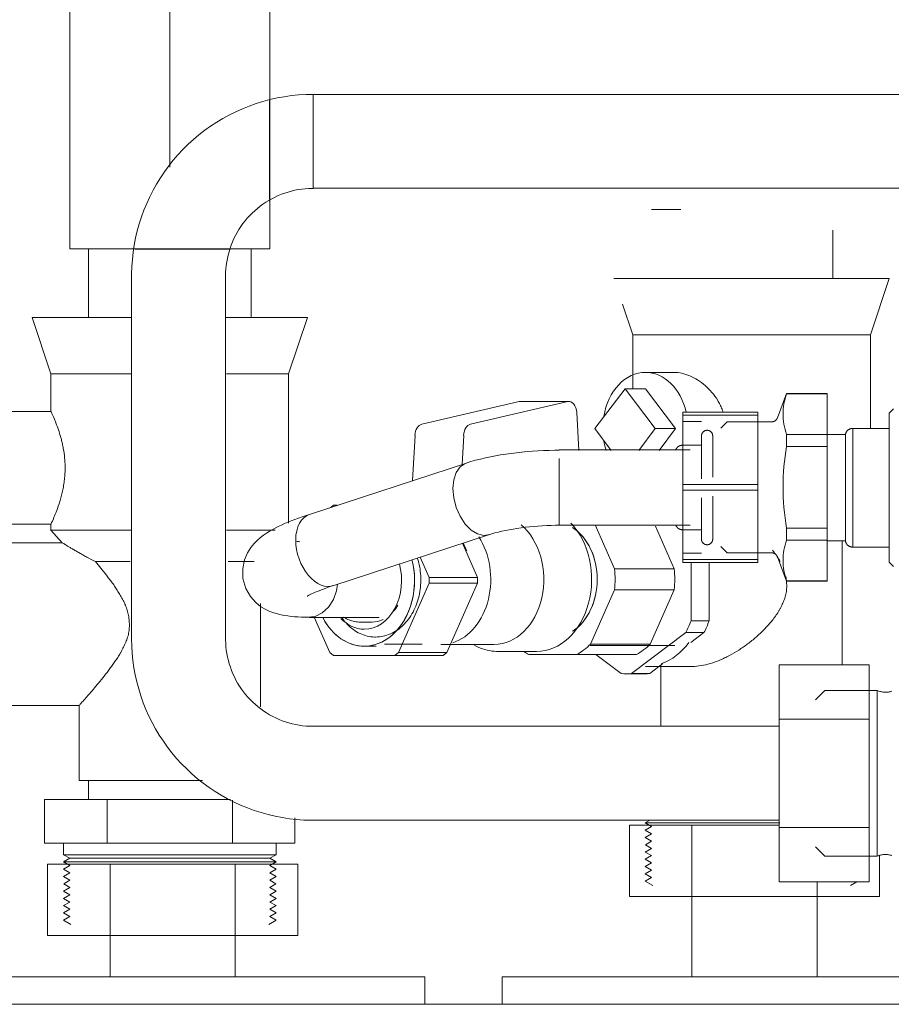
# Model space of a CAD drawing. Header units: millimetres. Extents: x -21756 to -17416, y -600 to 2500.
# Tile 9 of 23: x -20387 to -20247, y 1900 to 2057. Entities that reach past the tile are written whole.
import ezdxf

# ---------------------------------------------------------------- set-up
doc = ezdxf.new("R2010")
doc.units = ezdxf.units.MM
for name, color, linetype, lineweight in [('A-DETL-THIN', 151, 'Continuous', 25), ('M-EQPM', 50, 'Continuous', 18), ('P-PIPE', 3, 'Continuous', 18), ('P-PIPE-CNTR', 3, 'Continuous', 18)]:
    doc.layers.add(name, color=color, linetype=linetype, lineweight=lineweight)

# ---------------------------------------------------------------- blocks, each defined once
blk = doc.blocks.new('HC_Heat Pump_GM_Saunier Duval_GeniaSet TEK_IS_kit complet_2C - HA 10-7_2 STB-985960-Elévation Sud')
at = {"layer": 'A-DETL-THIN', "flags": 128}
for points in [[(-20277.46, 1991.51), (-20277.43, 1991.54), (-20277.4, 1991.56), (-20277.38, 1991.58), (-20277.35, 1991.6)], [(-20276.36, 1991.59), (-20276.33, 1991.57), (-20276.3, 1991.55), (-20276.27, 1991.52), (-20276.25, 1991.5)], [(-20277.36, 1973.6), (-20277.39, 1973.62), (-20277.42, 1973.64), (-20277.45, 1973.66), (-20277.47, 1973.69)], [(-20276.26, 1973.68), (-20276.29, 1973.65), (-20276.31, 1973.63), (-20276.34, 1973.61), (-20276.37, 1973.59)]]:
    blk.add_lwpolyline(points, dxfattribs=at)
at = {"layer": 'M-EQPM'}
for p, q in [((-20236.67, 2045.42), (-20339.84, 2045.42)), ((-20339.84, 2045.42), (-20339.84, 2045.17)), ((-20339.84, 2045.17), (-20339.84, 2045.42)), ((-20339.84, 2045.17), (-20339.84, 2043.23)), ((-20339.84, 2044.42), (-20339.84, 2045.17)), ((-20339.84, 2043.22), (-20339.84, 2044.42)), ((-20339.84, 2043.22), (-20339.84, 2041.67)), ((-20339.84, 2041.67), (-20339.84, 2043.22)), ((-20339.84, 2041.67), (-20339.84, 2039.86)), ((-20339.84, 2039.86), (-20339.84, 2041.67)), ((-20339.84, 2039.86), (-20339.84, 2037.91)), ((-20339.84, 2037.91), (-20339.84, 2039.86)), ((-20339.84, 2037.91), (-20339.84, 2035.97)), ((-20339.84, 2035.97), (-20339.84, 2037.91)), ((-20339.84, 2035.97), (-20339.84, 2034.16)), ((-20339.84, 2034.16), (-20339.84, 2035.97)), ((-20339.84, 2034.16), (-20339.84, 2032.61)), ((-20339.84, 2032.61), (-20339.84, 2034.16)), ((-20339.84, 2032.6), (-20339.84, 2031.41)), ((-20339.84, 2031.41), (-20339.84, 2032.6)), ((-20339.84, 2031.41), (-20339.84, 2030.66)), ((-20339.84, 2030.66), (-20339.84, 2031.41)), ((-20339.84, 2030.66), (-20339.84, 2030.41)), ((-20339.84, 2030.4), (-20339.84, 2030.66)), ((-20339.84, 2030.41), (-20236.67, 2030.41)), ((-20256.75, 2016), (-20256.75, 2023.71)), ((-20375.75, 2020.75), (-20375.75, 2009.75)), ((-20349.75, 2009.75), (-20349.75, 2020.75)), ((-20368.85, 2016.41), (-20368.85, 1958.42)), ((-20353.83, 1958.42), (-20353.83, 2016.41)), ((-20284.11, 2016), (-20291.75, 2016)), ((-20247.75, 2016), (-20284.11, 2016)), ((-20250.75, 2007), (-20247.75, 2016)), ((-20290.37, 2011.87), (-20288.75, 2007)), ((-20384.75, 2009.75), (-20381.75, 2000.75)), ((-20368.84, 2009.75), (-20384.75, 2009.75)), ((-20340.75, 2009.75), (-20353.75, 2009.75)), ((-20343.75, 2000.75), (-20340.75, 2009.75)), ((-20288.75, 2007), (-20288.75, 1998.42)), ((-20288.75, 2007), (-20282.15, 2007)), ((-20282.15, 2007), (-20250.75, 2007)), ((-20250.75, 1992.03), (-20250.75, 2007)), ((-20381.75, 2000.75), (-20381.75, 1994.75)), ((-20381.75, 2000.75), (-20368.89, 2000.75)), ((-20353.68, 2000.75), (-20343.75, 2000.75)), ((-20343.75, 1976.88), (-20343.75, 2000.75)), ((-20282.15, 2001), (-20286.72, 2001)), ((-20289.98, 1998.36), (-20294.8, 1992)), ((-20285.16, 1992), (-20289.98, 1998.36)), ((-20286.72, 1998.36), (-20289.98, 1998.36)), ((-20286.72, 1998.36), (-20281.9, 1992)), ((-20264.16, 1997.62), (-20265.61, 1993.74)), ((-20257.66, 1997.62), (-20264.16, 1997.62)), ((-20264.16, 1997.58), (-20257.66, 1997.58)), ((-20257.66, 1997.62), (-20257.66, 1997.58)), ((-20257.66, 1997.62), (-20257.66, 1997.58)), ((-20257.66, 1997.58), (-20257.66, 1991.05)), ((-20322.48, 1992.71), (-20306.92, 1996.33)), ((-20299.14, 1996.33), (-20314.7, 1992.71)), ((-20298.95, 1996.35), (-20306.73, 1996.35)), ((-20381.75, 1994.75), (-20388.75, 1994.75)), ((-20297.36, 1988.52), (-20297.7, 1994.57)), ((-20280.76, 1994.18), (-20280.76, 1994.63)), ((-20280.76, 1994.63), (-20268.76, 1994.63)), ((-20280.76, 1983.1), (-20280.76, 1994.18)), ((-20268.76, 1994.18), (-20280.76, 1994.18)), ((-20268.76, 1994.63), (-20268.76, 1994.18)), ((-20268.76, 1994.18), (-20268.76, 1983.1)), ((-20247.08, 1995.15), (-20247.78, 1994.45)), ((-20247.78, 1970.65), (-20247.78, 1994.45)), ((-20277.76, 1993.15), (-20280.76, 1993.15)), ((-20273.65, 1993.09), (-20274.66, 1992.08)), ((-20266.55, 1993.09), (-20273.65, 1993.09)), ((-20323.96, 1983.69), (-20323.55, 1990.93)), ((-20315.77, 1990.93), (-20316.03, 1986.27)), ((-20294.8, 1992), (-20292.17, 1988.52)), ((-20287.79, 1988.52), (-20285.16, 1992)), ((-20281.9, 1992), (-20285.16, 1992)), ((-20281.9, 1992), (-20284.53, 1988.52)), ((-20264.16, 1991.05), (-20264.16, 1989.16)), ((-20257.66, 1991.05), (-20264.16, 1991.05)), ((-20257.66, 1991.05), (-20257.66, 1989.16)), ((-20254.75, 1991.05), (-20257.66, 1991.05)), ((-20254.75, 1974.05), (-20254.75, 1991.05)), ((-20247.78, 1992.03), (-20253.54, 1992.03)), ((-20253.54, 1973.07), (-20253.54, 1992.03)), ((-20277.76, 1989.34), (-20280.83, 1989.34)), ((-20264.16, 1989.16), (-20257.66, 1989.16)), ((-20257.66, 1989.16), (-20257.66, 1976.08)), ((-20279.54, 1988.59), (-20300.49, 1988.59)), ((-20315.34, 1986.51), (-20340.44, 1978.3)), ((-20315.39, 1986.49), (-20315.36, 1986.5)), ((-20280.76, 1982.16), (-20280.76, 1983.1)), ((-20280.76, 1983.1), (-20268.76, 1983.1)), ((-20268.76, 1983.1), (-20268.76, 1982.16)), ((-20280.76, 1971.09), (-20280.76, 1982.16)), ((-20268.76, 1982.16), (-20280.76, 1982.16)), ((-20268.76, 1982.16), (-20268.76, 1971.09)), ((-20336.57, 1979.75), (-20337.01, 1979.42)), ((-20336, 1979.75), (-20336.57, 1979.75)), ((-20388.75, 1976.75), (-20381.75, 1976.75)), ((-20381.75, 1976.75), (-20381.75, 1975.75)), ((-20300.51, 1976.59), (-20279.54, 1976.59)), ((-20291.66, 1969.6), (-20294.77, 1976.63)), ((-20381.75, 1975.75), (-20379.95, 1973.75)), ((-20368.89, 1975.75), (-20381.75, 1975.75)), ((-20345.89, 1975.75), (-20353.68, 1975.75)), ((-20336.69, 1966.9), (-20311.79, 1975.05)), ((-20285.13, 1976.42), (-20282.12, 1969.6)), ((-20280.83, 1975.85), (-20277.76, 1975.85)), ((-20264.16, 1976.08), (-20264.16, 1974.2)), ((-20257.66, 1976.08), (-20264.16, 1976.08)), ((-20257.66, 1976.08), (-20257.66, 1974.2)), ((-20379.95, 1973.75), (-20388.75, 1973.75)), ((-20315.98, 1973.71), (-20313.55, 1968.22)), ((-20264.16, 1974.2), (-20257.66, 1974.2)), ((-20257.66, 1974.2), (-20257.66, 1967.66)), ((-20257.66, 1974.05), (-20254.75, 1974.05)), ((-20255.25, 1954.23), (-20255.25, 1974.05)), ((-20280.76, 1972.12), (-20277.76, 1972.12)), ((-20274.66, 1973.16), (-20273.65, 1972.16)), ((-20273.65, 1972.16), (-20266.55, 1972.16)), ((-20253.54, 1973.07), (-20247.78, 1973.07)), ((-20374.63, 1970.75), (-20369.1, 1970.75)), ((-20353.42, 1970.75), (-20349.25, 1970.75)), ((-20321.28, 1968.22), (-20322.72, 1971.48)), ((-20280.76, 1970.63), (-20280.76, 1971.09)), ((-20280.76, 1971.09), (-20268.76, 1971.09)), ((-20268.76, 1970.63), (-20280.76, 1970.63)), ((-20279.43, 1961.29), (-20279.43, 1970.63)), ((-20276.53, 1970.63), (-20276.53, 1961.29)), ((-20268.76, 1971.09), (-20268.76, 1970.63)), ((-20265.61, 1971.5), (-20264.16, 1967.62)), ((-20247.78, 1970.65), (-20247.08, 1969.95)), ((-20282.12, 1969.6), (-20291.66, 1969.6)), ((-20326.17, 1956.21), (-20321.28, 1967.28)), ((-20321.28, 1967.28), (-20321.28, 1968.22)), ((-20321.28, 1968.22), (-20313.55, 1968.22)), ((-20313.55, 1967.28), (-20321.28, 1967.28)), ((-20313.55, 1967.28), (-20318.44, 1956.21)), ((-20313.55, 1968.22), (-20313.55, 1967.28)), ((-20257.66, 1967.66), (-20264.16, 1967.66)), ((-20264.16, 1967.62), (-20257.66, 1967.62)), ((-20257.66, 1967.66), (-20257.66, 1967.62)), ((-20257.66, 1967.66), (-20257.66, 1967.62)), ((-20295.49, 1957.58), (-20291.66, 1966.24)), ((-20282.12, 1966.24), (-20291.66, 1966.24)), ((-20282.12, 1966.24), (-20285.94, 1957.58)), ((-20348.25, 1947.53), (-20348.25, 1964.05)), ((-20340.49, 1961.84), (-20329.26, 1961.84)), ((-20339.67, 1961.85), (-20337.18, 1956.21)), ((-20332.38, 1961.09), (-20330.42, 1961.09)), ((-20276.53, 1961.29), (-20279.43, 1961.29)), ((-20288.92, 1952.87), (-20280.26, 1959.41)), ((-20277.36, 1959.41), (-20280.26, 1959.41)), ((-20277.36, 1959.41), (-20279.48, 1957.81)), ((-20328.42, 1957.58), (-20322.38, 1957.58)), ((-20285.94, 1957.58), (-20295.49, 1957.58)), ((-20337.18, 1956.21), (-20336.57, 1955.75)), ((-20331.67, 1957.24), (-20329.74, 1957.24)), ((-20326.77, 1955.75), (-20326.17, 1956.21)), ((-20326.17, 1956.21), (-20318.44, 1956.21)), ((-20319.4, 1957.5), (-20310.93, 1957.5)), ((-20318.44, 1956.21), (-20319.05, 1955.75)), ((-20310.35, 1956.39), (-20304.12, 1956.39)), ((-20295.54, 1957.34), (-20282.03, 1957.34)), ((-20336.57, 1955.75), (-20326.77, 1955.75)), ((-20319.05, 1955.75), (-20326.77, 1955.75)), ((-20305.36, 1955.92), (-20297.68, 1955.92)), ((-20288.14, 1955.92), (-20297.68, 1955.92)), ((-20294.63, 1955.92), (-20290.59, 1952.87)), ((-20283.93, 1954.45), (-20286.03, 1952.87)), ((-20286.03, 1952.87), (-20288.92, 1952.87)), ((-20286.72, 1954), (-20279.21, 1954)), ((-20284.25, 1954.21), (-20284.25, 1944.43)), ((-20265.34, 1945.57), (-20265.34, 1954.23)), ((-20250.96, 1954.23), (-20265.34, 1954.23)), ((-20250.96, 1954.23), (-20250.96, 1945.57)), ((-20289.76, 1952.83), (-20286.86, 1952.83)), ((-20258.06, 1950.14), (-20259.54, 1948.66)), ((-20249.67, 1950.14), (-20258.06, 1950.14)), ((-20249.67, 1936.91), (-20249.67, 1950.14)), ((-20388.75, 1947.75), (-20377.25, 1947.75)), ((-20377.25, 1947.75), (-20377.25, 1935.75)), ((-20265.34, 1928.25), (-20265.34, 1945.57)), ((-20265.34, 1945.57), (-20250.96, 1945.57)), ((-20250.96, 1945.57), (-20250.96, 1928.25)), ((-20265.34, 1944.43), (-20339.84, 1944.43)), ((-20357.53, 1935.75), (-20377.25, 1935.75)), ((-20375.75, 1935.75), (-20375.75, 1932.75)), ((-20249.67, 1923.68), (-20249.67, 1936.91)), ((-20382.75, 1932.75), (-20372.75, 1932.75)), ((-20382.75, 1932.75), (-20382.75, 1925.75)), ((-20372.75, 1932.75), (-20353.03, 1932.75)), ((-20372.75, 1932.75), (-20372.75, 1925.75)), ((-20352.75, 1932.63), (-20352.75, 1925.75)), ((-20342.75, 1929.79), (-20342.75, 1925.75)), ((-20339.84, 1929.41), (-20265.34, 1929.41)), ((-20286.04, 1929.41), (-20286.75, 1929)), ((-20289.29, 1928.65), (-20279.29, 1928.65)), ((-20289.29, 1917.21), (-20289.29, 1928.65)), ((-20286.75, 1929), (-20285.74, 1928.42)), ((-20285.74, 1928.42), (-20286.75, 1927.83)), ((-20286.75, 1927.83), (-20285.74, 1927.25)), ((-20265.25, 1929), (-20286.7, 1929)), ((-20279.29, 1928.65), (-20265.34, 1928.65)), ((-20279.29, 1917.21), (-20279.29, 1928.65)), ((-20265.34, 1919.59), (-20265.34, 1928.25)), ((-20265.34, 1928.25), (-20250.96, 1928.25)), ((-20250.96, 1928.25), (-20250.96, 1919.59)), ((-20285.74, 1927.25), (-20286.75, 1926.67)), ((-20286.75, 1926.67), (-20285.74, 1926.09)), ((-20285.74, 1926.09), (-20286.68, 1925.51)), ((-20372.75, 1925.75), (-20382.75, 1925.75)), ((-20379.75, 1925.75), (-20379.75, 1923.91)), ((-20352.75, 1925.75), (-20372.75, 1925.75)), ((-20342.75, 1925.75), (-20352.75, 1925.75)), ((-20345.75, 1923.91), (-20345.75, 1925.75)), ((-20285.74, 1924.92), (-20286.75, 1924.34)), ((-20286.68, 1925.51), (-20285.74, 1924.92)), ((-20259.54, 1925.16), (-20258.06, 1923.68)), ((-20379.75, 1923.91), (-20378.74, 1923.33)), ((-20362.75, 1923.91), (-20379.75, 1923.91)), ((-20378.74, 1923.33), (-20379.75, 1922.75)), ((-20362.75, 1923.33), (-20378.74, 1923.33)), ((-20345.75, 1923.91), (-20362.75, 1923.91)), ((-20346.76, 1923.33), (-20362.75, 1923.33)), ((-20346.76, 1923.33), (-20345.75, 1923.91)), ((-20345.75, 1922.75), (-20346.76, 1923.33)), ((-20286.75, 1924.34), (-20285.74, 1923.76)), ((-20285.74, 1923.76), (-20286.75, 1923.18)), ((-20286.75, 1923.18), (-20285.74, 1922.6)), ((-20258.06, 1923.68), (-20249.67, 1923.68)), ((-20249.29, 1917.21), (-20249.29, 1923.8)), ((-20382.29, 1922.39), (-20372.29, 1922.39)), ((-20382.29, 1911), (-20382.29, 1922.39)), ((-20379.75, 1922.75), (-20378.74, 1922.17)), ((-20362.75, 1922.75), (-20379.75, 1922.75)), ((-20378.74, 1922.17), (-20379.75, 1921.58)), ((-20379.75, 1921.58), (-20378.74, 1921)), ((-20372.29, 1922.39), (-20352.29, 1922.39)), ((-20372.29, 1911), (-20372.29, 1922.39)), ((-20345.75, 1922.75), (-20362.75, 1922.75)), ((-20352.29, 1922.39), (-20342.29, 1922.39)), ((-20352.29, 1911), (-20352.29, 1922.39)), ((-20346.76, 1922.17), (-20345.75, 1922.75)), ((-20345.75, 1921.58), (-20346.76, 1922.17)), ((-20346.76, 1921), (-20345.75, 1921.58)), ((-20342.29, 1911), (-20342.29, 1922.39)), ((-20285.74, 1922.6), (-20286.75, 1922.02)), ((-20286.75, 1922.02), (-20285.74, 1921.43)), ((-20285.74, 1921.43), (-20286.75, 1920.85)), ((-20378.74, 1921), (-20379.75, 1920.42)), ((-20379.75, 1920.42), (-20378.74, 1919.84)), ((-20378.74, 1919.84), (-20379.68, 1919.26)), ((-20345.75, 1920.42), (-20346.76, 1921)), ((-20346.76, 1919.84), (-20345.75, 1920.42)), ((-20345.81, 1919.26), (-20346.76, 1919.84)), ((-20286.75, 1920.85), (-20285.74, 1920.27)), ((-20285.74, 1920.27), (-20286.75, 1919.69)), ((-20378.74, 1918.67), (-20379.75, 1918.09)), ((-20379.68, 1919.26), (-20378.74, 1918.67)), ((-20346.76, 1918.67), (-20345.81, 1919.26)), ((-20345.75, 1918.09), (-20346.76, 1918.67)), ((-20286.75, 1919.69), (-20285.56, 1919)), ((-20265.34, 1919.59), (-20250.96, 1919.59)), ((-20259.29, 1917.21), (-20259.29, 1919.59)), ((-20253.94, 1919), (-20252.92, 1919.59)), ((-20379.75, 1918.09), (-20378.74, 1917.51)), ((-20378.74, 1917.51), (-20379.75, 1916.93)), ((-20379.75, 1916.93), (-20378.74, 1916.35)), ((-20346.76, 1917.51), (-20345.75, 1918.09)), ((-20345.75, 1916.93), (-20346.76, 1917.51)), ((-20346.76, 1916.35), (-20345.75, 1916.93)), ((-20279.29, 1917.21), (-20289.29, 1917.21)), ((-20279.29, 1917.21), (-20279.29, 1904.39)), ((-20259.29, 1917.21), (-20279.29, 1917.21)), ((-20259.29, 1904.39), (-20259.29, 1917.21)), ((-20249.29, 1917.21), (-20259.29, 1917.21)), ((-20378.74, 1916.35), (-20379.75, 1915.77)), ((-20379.75, 1915.77), (-20378.74, 1915.18)), ((-20378.74, 1915.18), (-20379.75, 1914.6)), ((-20345.75, 1915.77), (-20346.76, 1916.35)), ((-20346.76, 1915.18), (-20345.75, 1915.77)), ((-20345.75, 1914.6), (-20346.76, 1915.18)), ((-20379.75, 1914.6), (-20378.74, 1914.02)), ((-20378.74, 1914.02), (-20379.75, 1913.44)), ((-20346.76, 1914.02), (-20345.75, 1914.6)), ((-20345.75, 1913.44), (-20346.76, 1914.02)), ((-20379.75, 1913.44), (-20378.56, 1912.75)), ((-20346.94, 1912.75), (-20345.75, 1913.44)), ((-20372.29, 1911), (-20382.29, 1911)), ((-20372.29, 1911), (-20372.29, 1904.39)), ((-20352.29, 1911), (-20372.29, 1911)), ((-20352.29, 1904.39), (-20352.29, 1911)), ((-20342.29, 1911), (-20352.29, 1911)), ((-20362.29, 1904.39), (-20390.79, 1904.39)), ((-20321.98, 1904.39), (-20362.29, 1904.39)), ((-20321.98, 1900), (-20321.98, 1904.39)), ((-20309.6, 1904.39), (-20309.6, 1900)), ((-20269.29, 1904.39), (-20309.6, 1904.39)), ((-20228.98, 1904.39), (-20269.29, 1904.39)), ((-20610.94, 1900), (-20019.94, 1900))]:
    blk.add_line(p, q, dxfattribs=at)
at = {"layer": 'M-EQPM', "flags": 128}
for points in [[(-20339.84, 2045.42), (-20341, 2045.4), (-20342.16, 2045.33), (-20343.31, 2045.22), (-20344.46, 2045.05), (-20345.6, 2044.85), (-20346.73, 2044.59), (-20347.85, 2044.29), (-20348.96, 2043.95), (-20350.06, 2043.56), (-20351.13, 2043.13), (-20352.19, 2042.66), (-20353.23, 2042.15), (-20354.25, 2041.59), (-20355.25, 2040.99), (-20356.22, 2040.36), (-20357.16, 2039.68), (-20358.08, 2038.97), (-20358.97, 2038.22), (-20359.82, 2037.44), (-20360.65, 2036.63), (-20361.44, 2035.78), (-20362.2, 2034.9), (-20362.92, 2033.99), (-20363.6, 2033.05), (-20364.25, 2032.09), (-20364.86, 2031.1), (-20365.42, 2030.09), (-20365.95, 2029.05), (-20366.43, 2028), (-20366.88, 2026.93), (-20367.27, 2025.84), (-20367.63, 2024.73), (-20367.94, 2023.61), (-20368.21, 2022.48), (-20368.43, 2021.35), (-20368.6, 2020.2), (-20368.73, 2019.05), (-20368.81, 2017.89), (-20368.85, 2016.73), (-20368.85, 2016.41)], [(-20353.83, 2016.41), (-20353.82, 2016.97), (-20353.78, 2017.53), (-20353.73, 2018.09), (-20353.65, 2018.64), (-20353.55, 2019.19), (-20353.43, 2019.74), (-20353.28, 2020.28), (-20353.12, 2020.82), (-20352.93, 2021.34), (-20352.72, 2021.86), (-20352.5, 2022.37), (-20352.25, 2022.88), (-20351.98, 2023.37), (-20351.69, 2023.85), (-20351.38, 2024.31), (-20351.06, 2024.77), (-20350.72, 2025.21), (-20350.36, 2025.64), (-20349.98, 2026.05), (-20349.59, 2026.45), (-20349.18, 2026.83), (-20348.75, 2027.2), (-20348.31, 2027.55), (-20347.86, 2027.88), (-20347.4, 2028.19), (-20346.92, 2028.48), (-20346.43, 2028.75), (-20345.93, 2029.01), (-20345.42, 2029.24), (-20344.91, 2029.45), (-20344.38, 2029.65), (-20343.85, 2029.82), (-20343.31, 2029.97), (-20342.77, 2030.1), (-20342.22, 2030.2), (-20341.66, 2030.29), (-20341.11, 2030.35), (-20340.55, 2030.39), (-20339.99, 2030.4), (-20339.84, 2030.4)], [(-20266.55, 1993.09), (-20266.51, 1993.09), (-20266.47, 1993.09), (-20266.43, 1993.1), (-20266.39, 1993.1), (-20266.35, 1993.11), (-20266.31, 1993.12), (-20266.27, 1993.13), (-20266.23, 1993.14), (-20266.2, 1993.15), (-20266.16, 1993.17), (-20266.12, 1993.19), (-20266.08, 1993.2), (-20266.05, 1993.22), (-20266.02, 1993.24), (-20265.98, 1993.27), (-20265.95, 1993.29), (-20265.92, 1993.31), (-20265.89, 1993.34), (-20265.86, 1993.37), (-20265.83, 1993.39), (-20265.8, 1993.42), (-20265.77, 1993.45), (-20265.75, 1993.49), (-20265.73, 1993.52), (-20265.7, 1993.55), (-20265.68, 1993.59), (-20265.66, 1993.62), (-20265.64, 1993.66), (-20265.63, 1993.69), (-20265.61, 1993.73), (-20265.61, 1993.74)], [(-20277.76, 1990.84), (-20277.76, 1990.88), (-20277.76, 1990.91), (-20277.75, 1990.95), (-20277.75, 1990.98), (-20277.74, 1991.02), (-20277.73, 1991.06), (-20277.72, 1991.09), (-20277.71, 1991.12), (-20277.7, 1991.16), (-20277.69, 1991.19), (-20277.67, 1991.22), (-20277.66, 1991.26), (-20277.64, 1991.29), (-20277.62, 1991.32), (-20277.6, 1991.35), (-20277.58, 1991.38), (-20277.56, 1991.41), (-20277.54, 1991.43), (-20277.51, 1991.46), (-20277.49, 1991.49), (-20277.46, 1991.51), (-20277.43, 1991.54), (-20277.4, 1991.56), (-20277.38, 1991.58), (-20277.35, 1991.6), (-20277.31, 1991.62), (-20277.28, 1991.64), (-20277.25, 1991.65), (-20277.22, 1991.67), (-20277.19, 1991.68), (-20277.15, 1991.69), (-20277.12, 1991.7), (-20277.08, 1991.71), (-20277.05, 1991.72), (-20277.01, 1991.73), (-20276.98, 1991.73), (-20276.94, 1991.74), (-20276.91, 1991.74), (-20276.87, 1991.74), (-20276.83, 1991.74), (-20276.8, 1991.74), (-20276.76, 1991.74), (-20276.73, 1991.73), (-20276.69, 1991.73), (-20276.65, 1991.72), (-20276.62, 1991.71), (-20276.59, 1991.7), (-20276.55, 1991.69), (-20276.52, 1991.67), (-20276.48, 1991.66), (-20276.45, 1991.64), (-20276.42, 1991.63), (-20276.39, 1991.61), (-20276.36, 1991.59), (-20276.33, 1991.57), (-20276.3, 1991.55), (-20276.27, 1991.52), (-20276.25, 1991.5), (-20276.22, 1991.48), (-20276.2, 1991.45), (-20276.17, 1991.42), (-20276.15, 1991.39), (-20276.13, 1991.37), (-20276.11, 1991.34), (-20276.09, 1991.31), (-20276.07, 1991.27), (-20276.05, 1991.24), (-20276.04, 1991.21), (-20276.02, 1991.18), (-20276.01, 1991.14), (-20276, 1991.11), (-20275.99, 1991.07), (-20275.98, 1991.04), (-20275.97, 1991), (-20275.97, 1990.97), (-20275.96, 1990.93), (-20275.96, 1990.9), (-20275.96, 1990.86), (-20275.96, 1990.84)], [(-20277.76, 1990.16), (-20277.76, 1990.28), (-20277.76, 1990.39), (-20277.76, 1990.5), (-20277.76, 1990.58), (-20277.76, 1990.66), (-20277.76, 1990.72), (-20277.76, 1990.77), (-20277.76, 1990.81), (-20277.76, 1990.83), (-20277.76, 1990.84), (-20277.76, 1990.84)], [(-20277.76, 1990.84), (-20277.76, 1990.83), (-20277.76, 1990.82), (-20277.76, 1990.78), (-20277.76, 1990.74), (-20277.76, 1990.68), (-20277.76, 1990.61), (-20277.76, 1990.52), (-20277.76, 1990.42), (-20277.76, 1990.31), (-20277.76, 1990.19), (-20277.76, 1990.06), (-20277.76, 1989.91), (-20277.76, 1989.75), (-20277.76, 1989.58), (-20277.76, 1989.4), (-20277.76, 1989.21), (-20277.76, 1989.01), (-20277.76, 1988.79), (-20277.76, 1988.57), (-20277.76, 1988.34), (-20277.76, 1988.1), (-20277.76, 1987.85), (-20277.76, 1987.59), (-20277.76, 1987.32), (-20277.76, 1987.05), (-20277.76, 1986.77), (-20277.76, 1986.48), (-20277.76, 1986.19), (-20277.76, 1985.89), (-20277.76, 1985.58), (-20277.76, 1985.27), (-20277.76, 1984.96), (-20277.76, 1984.64), (-20277.76, 1984.32), (-20277.76, 1984)], [(-20275.96, 1984.23), (-20275.96, 1984.55), (-20275.96, 1984.87), (-20275.96, 1985.19), (-20275.96, 1985.5), (-20275.96, 1985.81), (-20275.96, 1986.11), (-20275.96, 1986.4), (-20275.96, 1986.69), (-20275.96, 1986.97), (-20275.96, 1987.25), (-20275.96, 1987.52), (-20275.96, 1987.78), (-20275.96, 1988.03), (-20275.96, 1988.28), (-20275.96, 1988.51), (-20275.96, 1988.74), (-20275.96, 1988.95), (-20275.96, 1989.16), (-20275.96, 1989.35), (-20275.96, 1989.53), (-20275.96, 1989.71), (-20275.96, 1989.87), (-20275.96, 1990.02), (-20275.96, 1990.16), (-20275.96, 1990.28), (-20275.96, 1990.39), (-20275.96, 1990.5), (-20275.96, 1990.58), (-20275.96, 1990.66), (-20275.96, 1990.72), (-20275.96, 1990.77), (-20275.96, 1990.81), (-20275.96, 1990.83), (-20275.96, 1990.84), (-20275.96, 1990.84)], [(-20275.96, 1990.83), (-20275.96, 1990.82), (-20275.96, 1990.78), (-20275.96, 1990.74), (-20275.96, 1990.68), (-20275.96, 1990.61), (-20275.96, 1990.52), (-20275.96, 1990.42), (-20275.96, 1990.31), (-20275.96, 1990.19)], [(-20254.75, 1991.05), (-20254.74, 1991.1), (-20254.73, 1991.14), (-20254.72, 1991.19), (-20254.7, 1991.23), (-20254.69, 1991.28), (-20254.67, 1991.32), (-20254.65, 1991.36), (-20254.63, 1991.4), (-20254.61, 1991.44), (-20254.59, 1991.48), (-20254.56, 1991.52), (-20254.54, 1991.56), (-20254.51, 1991.6), (-20254.48, 1991.63), (-20254.45, 1991.67), (-20254.42, 1991.7), (-20254.38, 1991.73), (-20254.35, 1991.76), (-20254.31, 1991.79), (-20254.28, 1991.82), (-20254.24, 1991.84), (-20254.2, 1991.87), (-20254.16, 1991.89), (-20254.12, 1991.91), (-20254.08, 1991.93), (-20254.04, 1991.95), (-20253.99, 1991.97), (-20253.95, 1991.98), (-20253.91, 1991.99), (-20253.86, 1992.01), (-20253.82, 1992.01), (-20253.77, 1992.02), (-20253.72, 1992.03), (-20253.68, 1992.03), (-20253.63, 1992.03), (-20253.59, 1992.03), (-20253.54, 1992.03), (-20253.54, 1992.03)], [(-20281.87, 1988.58), (-20281.85, 1988.62), (-20281.84, 1988.66), (-20281.82, 1988.7), (-20281.8, 1988.74), (-20281.78, 1988.78), (-20281.76, 1988.82), (-20281.73, 1988.86), (-20281.71, 1988.89), (-20281.68, 1988.93), (-20281.66, 1988.96), (-20281.63, 1988.99), (-20281.6, 1989.02), (-20281.57, 1989.05), (-20281.53, 1989.08), (-20281.5, 1989.11), (-20281.46, 1989.14), (-20281.43, 1989.16), (-20281.39, 1989.19), (-20281.35, 1989.21), (-20281.32, 1989.23), (-20281.28, 1989.25), (-20281.24, 1989.26), (-20281.2, 1989.28), (-20281.15, 1989.29), (-20281.11, 1989.3), (-20281.07, 1989.32), (-20281.03, 1989.32), (-20280.98, 1989.33), (-20280.94, 1989.34), (-20280.9, 1989.34), (-20280.85, 1989.34), (-20280.83, 1989.34)], [(-20315.36, 1986.5), (-20314.62, 1986.73), (-20313.86, 1986.94), (-20313.09, 1987.13), (-20312.3, 1987.32), (-20311.5, 1987.49), (-20310.69, 1987.65), (-20309.87, 1987.79), (-20309.04, 1987.93), (-20308.2, 1988.05), (-20307.35, 1988.15), (-20306.49, 1988.25), (-20305.62, 1988.33), (-20304.75, 1988.4), (-20303.87, 1988.45), (-20302.99, 1988.5), (-20302.11, 1988.53), (-20301.22, 1988.54), (-20300.51, 1988.55)], [(-20317.49, 1982.42), (-20317.36, 1983.82), (-20316.97, 1985), (-20316.34, 1985.9), (-20315.53, 1986.44)], [(-20311.6, 1975.11), (-20312.55, 1974.95), (-20313.57, 1975.19), (-20314.58, 1975.8), (-20315.53, 1976.76), (-20316.34, 1977.99), (-20316.97, 1979.41), (-20317.36, 1980.92), (-20317.49, 1982.42)], [(-20275.96, 1974.35), (-20275.96, 1974.35), (-20275.96, 1974.37), (-20275.96, 1974.41), (-20275.96, 1974.45), (-20275.96, 1974.51), (-20275.96, 1974.58), (-20275.96, 1974.67), (-20275.96, 1974.76), (-20275.96, 1974.87), (-20275.96, 1975), (-20275.96, 1975.13), (-20275.96, 1975.28), (-20275.96, 1975.44), (-20275.96, 1975.61), (-20275.96, 1975.79), (-20275.96, 1975.98), (-20275.96, 1976.18), (-20275.96, 1976.39), (-20275.96, 1976.62), (-20275.96, 1976.85), (-20275.96, 1977.09), (-20275.96, 1977.34), (-20275.96, 1977.6), (-20275.96, 1977.86), (-20275.96, 1978.14), (-20275.96, 1978.42), (-20275.96, 1978.71), (-20275.96, 1979), (-20275.96, 1979.3), (-20275.96, 1979.61), (-20275.96, 1979.91), (-20275.96, 1980.23), (-20275.96, 1980.55), (-20275.96, 1980.87), (-20275.96, 1981.19)], [(-20277.76, 1980.96), (-20277.76, 1980.63), (-20277.76, 1980.31), (-20277.76, 1980), (-20277.76, 1979.69), (-20277.76, 1979.38), (-20277.76, 1979.08), (-20277.76, 1978.79), (-20277.76, 1978.5), (-20277.76, 1978.21), (-20277.76, 1977.94), (-20277.76, 1977.67), (-20277.76, 1977.41), (-20277.76, 1977.16), (-20277.76, 1976.91), (-20277.76, 1976.68), (-20277.76, 1976.45), (-20277.76, 1976.24), (-20277.76, 1976.03), (-20277.76, 1975.84), (-20277.76, 1975.65), (-20277.76, 1975.48), (-20277.76, 1975.32), (-20277.76, 1975.17), (-20277.76, 1975.03), (-20277.76, 1974.91), (-20277.76, 1974.79), (-20277.76, 1974.69), (-20277.76, 1974.6), (-20277.76, 1974.53), (-20277.76, 1974.47), (-20277.76, 1974.42), (-20277.76, 1974.38), (-20277.76, 1974.36), (-20277.76, 1974.35), (-20277.76, 1974.35)], [(-20351.09, 1969.65), (-20350.8, 1971.06), (-20350.33, 1972.17), (-20349.79, 1973.02), (-20349.26, 1973.67), (-20348.75, 1974.19), (-20348.26, 1974.61), (-20347.78, 1974.97), (-20347.31, 1975.29), (-20346.85, 1975.58), (-20346.38, 1975.85), (-20345.9, 1976.11), (-20345.41, 1976.35), (-20344.91, 1976.59), (-20344.4, 1976.82), (-20343.87, 1977.04), (-20343.32, 1977.27), (-20342.75, 1977.48), (-20342.17, 1977.7), (-20341.57, 1977.92), (-20340.95, 1978.13), (-20340.44, 1978.3)], [(-20311.77, 1975.05), (-20311.28, 1975.2), (-20310.77, 1975.34), (-20310.23, 1975.48), (-20309.68, 1975.61), (-20309.1, 1975.73), (-20308.5, 1975.85), (-20307.88, 1975.96), (-20307.25, 1976.06), (-20306.6, 1976.15), (-20305.94, 1976.24), (-20305.27, 1976.31), (-20304.59, 1976.37), (-20303.9, 1976.43), (-20303.2, 1976.47), (-20302.49, 1976.51), (-20301.78, 1976.53), (-20301.07, 1976.55), (-20300.5, 1976.55)], [(-20280.83, 1975.85), (-20280.87, 1975.85), (-20280.92, 1975.85), (-20280.96, 1975.85), (-20281, 1975.86), (-20281.04, 1975.87), (-20281.09, 1975.88), (-20281.13, 1975.89), (-20281.17, 1975.9), (-20281.21, 1975.91), (-20281.25, 1975.93), (-20281.29, 1975.95), (-20281.33, 1975.97), (-20281.37, 1975.99), (-20281.41, 1976.01), (-20281.44, 1976.04), (-20281.48, 1976.06), (-20281.51, 1976.09), (-20281.55, 1976.12), (-20281.58, 1976.14), (-20281.61, 1976.18), (-20281.64, 1976.21), (-20281.67, 1976.24), (-20281.69, 1976.27), (-20281.72, 1976.31), (-20281.74, 1976.35), (-20281.77, 1976.38), (-20281.79, 1976.42), (-20281.81, 1976.46), (-20281.83, 1976.5), (-20281.84, 1976.54), (-20281.86, 1976.58), (-20281.87, 1976.6)], [(-20277.76, 1974.35), (-20277.76, 1974.37), (-20277.76, 1974.41), (-20277.76, 1974.45), (-20277.76, 1974.51), (-20277.76, 1974.58), (-20277.76, 1974.67), (-20277.76, 1974.76), (-20277.76, 1974.87), (-20277.76, 1975)], [(-20275.96, 1975.03), (-20275.96, 1974.91), (-20275.96, 1974.79), (-20275.96, 1974.69), (-20275.96, 1974.6), (-20275.96, 1974.53), (-20275.96, 1974.47), (-20275.96, 1974.42), (-20275.96, 1974.38), (-20275.96, 1974.36), (-20275.96, 1974.35), (-20275.96, 1974.35)], [(-20342.43, 1973.98), (-20342.33, 1973.96), (-20342.17, 1973.94), (-20341.95, 1973.92)], [(-20275.96, 1974.35), (-20275.96, 1974.31), (-20275.96, 1974.27), (-20275.97, 1974.24), (-20275.97, 1974.2), (-20275.98, 1974.17), (-20275.99, 1974.13), (-20275.99, 1974.1), (-20276.01, 1974.06), (-20276.02, 1974.03), (-20276.03, 1974), (-20276.05, 1973.96), (-20276.06, 1973.93), (-20276.08, 1973.9), (-20276.1, 1973.87), (-20276.12, 1973.84), (-20276.14, 1973.81), (-20276.16, 1973.78), (-20276.18, 1973.75), (-20276.21, 1973.73), (-20276.23, 1973.7), (-20276.26, 1973.68), (-20276.29, 1973.65), (-20276.31, 1973.63), (-20276.34, 1973.61), (-20276.37, 1973.59), (-20276.4, 1973.57), (-20276.44, 1973.55), (-20276.47, 1973.54), (-20276.5, 1973.52), (-20276.53, 1973.51), (-20276.57, 1973.49), (-20276.6, 1973.48), (-20276.64, 1973.47), (-20276.67, 1973.47), (-20276.71, 1973.46), (-20276.74, 1973.45), (-20276.78, 1973.45), (-20276.81, 1973.45), (-20276.85, 1973.45), (-20276.89, 1973.45), (-20276.92, 1973.45), (-20276.96, 1973.45), (-20276.99, 1973.46), (-20277.03, 1973.46), (-20277.06, 1973.47), (-20277.1, 1973.48), (-20277.13, 1973.49), (-20277.17, 1973.5), (-20277.2, 1973.51), (-20277.23, 1973.53), (-20277.27, 1973.54), (-20277.3, 1973.56), (-20277.33, 1973.58), (-20277.36, 1973.6), (-20277.39, 1973.62), (-20277.42, 1973.64), (-20277.45, 1973.66), (-20277.47, 1973.69), (-20277.5, 1973.71), (-20277.52, 1973.74), (-20277.55, 1973.77), (-20277.57, 1973.79), (-20277.59, 1973.82), (-20277.61, 1973.85), (-20277.63, 1973.88), (-20277.65, 1973.91), (-20277.67, 1973.95), (-20277.68, 1973.98), (-20277.69, 1974.01), (-20277.71, 1974.04), (-20277.72, 1974.08), (-20277.73, 1974.11), (-20277.74, 1974.15), (-20277.74, 1974.18), (-20277.75, 1974.22), (-20277.75, 1974.25), (-20277.76, 1974.29), (-20277.76, 1974.33), (-20277.76, 1974.35)], [(-20253.54, 1973.07), (-20253.58, 1973.07), (-20253.63, 1973.07), (-20253.68, 1973.07), (-20253.72, 1973.08), (-20253.77, 1973.08), (-20253.81, 1973.09), (-20253.86, 1973.1), (-20253.9, 1973.11), (-20253.95, 1973.12), (-20253.99, 1973.14), (-20254.03, 1973.15), (-20254.08, 1973.17), (-20254.12, 1973.19), (-20254.16, 1973.21), (-20254.2, 1973.24), (-20254.24, 1973.26), (-20254.28, 1973.29), (-20254.31, 1973.31), (-20254.35, 1973.34), (-20254.38, 1973.37), (-20254.42, 1973.4), (-20254.45, 1973.44), (-20254.48, 1973.47), (-20254.51, 1973.51), (-20254.54, 1973.54), (-20254.56, 1973.58), (-20254.59, 1973.62), (-20254.61, 1973.66), (-20254.63, 1973.7), (-20254.65, 1973.74), (-20254.67, 1973.78), (-20254.69, 1973.83), (-20254.7, 1973.87), (-20254.72, 1973.91), (-20254.73, 1973.96), (-20254.74, 1974), (-20254.74, 1974.05), (-20254.75, 1974.05)], [(-20265.61, 1971.5), (-20265.62, 1971.54), (-20265.64, 1971.58), (-20265.66, 1971.61), (-20265.68, 1971.65), (-20265.7, 1971.68), (-20265.72, 1971.72), (-20265.74, 1971.75), (-20265.77, 1971.78), (-20265.79, 1971.81), (-20265.82, 1971.84), (-20265.85, 1971.87), (-20265.88, 1971.9), (-20265.91, 1971.92), (-20265.94, 1971.95), (-20265.97, 1971.97), (-20266, 1972), (-20266.04, 1972.02), (-20266.07, 1972.04), (-20266.11, 1972.05), (-20266.15, 1972.07), (-20266.18, 1972.09), (-20266.22, 1972.1), (-20266.26, 1972.11), (-20266.3, 1972.12), (-20266.34, 1972.13), (-20266.38, 1972.14), (-20266.42, 1972.15), (-20266.46, 1972.15), (-20266.5, 1972.16), (-20266.54, 1972.16), (-20266.55, 1972.16)], [(-20329.84, 1958.7), (-20329.54, 1958.71), (-20329.24, 1958.73), (-20328.94, 1958.77), (-20328.65, 1958.82), (-20328.35, 1958.89), (-20328.06, 1958.98), (-20327.78, 1959.08), (-20327.49, 1959.19), (-20327.22, 1959.32), (-20326.94, 1959.46), (-20326.68, 1959.62), (-20326.42, 1959.79), (-20326.16, 1959.97), (-20325.91, 1960.16), (-20325.67, 1960.37), (-20325.44, 1960.58), (-20325.21, 1960.81), (-20325, 1961.05), (-20324.79, 1961.3), (-20324.59, 1961.56), (-20324.39, 1961.83), (-20324.21, 1962.11), (-20324.04, 1962.39), (-20323.87, 1962.69), (-20323.72, 1962.99), (-20323.57, 1963.3), (-20323.43, 1963.62), (-20323.31, 1963.94), (-20323.19, 1964.27), (-20323.09, 1964.6), (-20322.99, 1964.94), (-20322.91, 1965.28), (-20322.84, 1965.62), (-20322.77, 1965.97), (-20322.72, 1966.32), (-20322.68, 1966.68), (-20322.65, 1967.03), (-20322.63, 1967.39), (-20322.62, 1967.75), (-20322.62, 1968.1), (-20322.64, 1968.46), (-20322.66, 1968.82), (-20322.7, 1969.17), (-20322.74, 1969.53), (-20322.8, 1969.88), (-20322.87, 1970.22), (-20322.95, 1970.57), (-20323.04, 1970.91), (-20323.14, 1971.24)], [(-20351.09, 1969.65), (-20351.05, 1968.04), (-20350.6, 1966.47), (-20349.85, 1965.17), (-20349, 1964.21), (-20348.18, 1963.55), (-20347.42, 1963.1), (-20346.73, 1962.78), (-20346.11, 1962.55), (-20345.52, 1962.38), (-20344.96, 1962.25), (-20344.42, 1962.14), (-20343.88, 1962.06), (-20343.35, 1962), (-20342.81, 1961.95), (-20342.26, 1961.91), (-20341.7, 1961.88), (-20341.12, 1961.87), (-20340.56, 1961.86)], [(-20335.93, 1967.14), (-20336.1, 1966.09), (-20336.6, 1964.67), (-20337.38, 1963.45), (-20338.37, 1962.54), (-20339.5, 1962), (-20340.71, 1961.85)], [(-20340.79, 1965.22), (-20340.76, 1965.24), (-20340.67, 1965.3), (-20340.52, 1965.38), (-20340.33, 1965.48), (-20340.1, 1965.59), (-20339.82, 1965.72), (-20339.51, 1965.86), (-20339.16, 1966), (-20338.78, 1966.16), (-20338.36, 1966.32), (-20337.92, 1966.48), (-20337.45, 1966.65), (-20336.95, 1966.82), (-20336.68, 1966.91)], [(-20335.2, 1961.71), (-20335, 1961.44), (-20334.8, 1961.19), (-20334.58, 1960.94), (-20334.36, 1960.71), (-20334.13, 1960.48), (-20333.9, 1960.27), (-20333.65, 1960.07), (-20333.4, 1959.88), (-20333.14, 1959.71), (-20332.88, 1959.54), (-20332.61, 1959.39), (-20332.33, 1959.26), (-20332.05, 1959.14), (-20331.77, 1959.03), (-20331.48, 1958.94), (-20331.19, 1958.86), (-20330.89, 1958.8), (-20330.6, 1958.75), (-20330.3, 1958.72), (-20330, 1958.7), (-20329.84, 1958.7)], [(-20334.91, 1961.86), (-20334.71, 1961.74), (-20334.5, 1961.62), (-20334.29, 1961.52), (-20334.08, 1961.43), (-20333.86, 1961.34), (-20333.64, 1961.27), (-20333.42, 1961.21), (-20333.19, 1961.17), (-20332.97, 1961.13), (-20332.74, 1961.11), (-20332.51, 1961.09), (-20332.38, 1961.09)], [(-20368.85, 1958.42), (-20368.82, 1957.26), (-20368.75, 1956.1), (-20368.64, 1954.94), (-20368.48, 1953.8), (-20368.27, 1952.65), (-20368.02, 1951.52), (-20367.72, 1950.4), (-20367.38, 1949.29), (-20366.99, 1948.2), (-20366.56, 1947.12), (-20366.08, 1946.06), (-20365.57, 1945.02), (-20365.01, 1944), (-20364.42, 1943.01), (-20363.78, 1942.04), (-20363.11, 1941.09), (-20362.4, 1940.18), (-20361.65, 1939.29), (-20360.87, 1938.43), (-20360.05, 1937.61), (-20359.2, 1936.82), (-20358.32, 1936.06), (-20357.41, 1935.34), (-20356.48, 1934.65), (-20355.51, 1934.01), (-20354.52, 1933.4), (-20353.51, 1932.83), (-20352.48, 1932.31), (-20351.42, 1931.82), (-20350.35, 1931.38), (-20349.26, 1930.98), (-20348.16, 1930.63), (-20347.04, 1930.31), (-20345.91, 1930.05), (-20344.77, 1929.83), (-20343.62, 1929.66), (-20342.47, 1929.53), (-20341.31, 1929.44), (-20340.15, 1929.41), (-20339.84, 1929.41)], [(-20339.84, 1944.43), (-20340.4, 1944.44), (-20340.96, 1944.47), (-20341.51, 1944.53), (-20342.07, 1944.61), (-20342.62, 1944.71), (-20343.16, 1944.83), (-20343.7, 1944.97), (-20344.24, 1945.14), (-20344.77, 1945.32), (-20345.29, 1945.53), (-20345.8, 1945.76), (-20346.3, 1946.01), (-20346.79, 1946.28), (-20347.27, 1946.56), (-20347.74, 1946.87), (-20348.19, 1947.2), (-20348.63, 1947.54), (-20349.06, 1947.9), (-20349.48, 1948.28), (-20349.87, 1948.67), (-20350.26, 1949.08), (-20350.62, 1949.5), (-20350.97, 1949.94), (-20351.3, 1950.39), (-20351.61, 1950.86), (-20351.9, 1951.33), (-20352.18, 1951.82), (-20352.43, 1952.32), (-20352.66, 1952.83), (-20352.88, 1953.35), (-20353.07, 1953.87), (-20353.24, 1954.41), (-20353.39, 1954.94), (-20353.52, 1955.49), (-20353.62, 1956.04), (-20353.71, 1956.59), (-20353.77, 1957.15), (-20353.81, 1957.71), (-20353.83, 1958.27), (-20353.83, 1958.42)], [(-20314.13, 1957.45), (-20313.79, 1957.26), (-20313.45, 1957.09), (-20313.1, 1956.94), (-20312.75, 1956.81), (-20312.39, 1956.69), (-20312.03, 1956.59), (-20311.66, 1956.52), (-20311.29, 1956.46), (-20310.92, 1956.42), (-20310.55, 1956.4), (-20310.35, 1956.39)], [(-20249.67, 1950.14), (-20249.54, 1950.09), (-20249.41, 1950.04), (-20249.27, 1950), (-20249.14, 1949.97), (-20249, 1949.94), (-20248.86, 1949.92), (-20248.72, 1949.9), (-20248.58, 1949.89), (-20248.44, 1949.88), (-20248.3, 1949.88), (-20248.16, 1949.89), (-20248.02, 1949.9), (-20247.88, 1949.91), (-20247.74, 1949.93), (-20247.6, 1949.96), (-20247.47, 1949.99), (-20247.33, 1950.03)], [(-20247.33, 1923.79), (-20247.46, 1923.83), (-20247.6, 1923.86), (-20247.74, 1923.89), (-20247.88, 1923.91), (-20248.02, 1923.92), (-20248.16, 1923.94), (-20248.3, 1923.94), (-20248.44, 1923.94), (-20248.58, 1923.93), (-20248.72, 1923.92), (-20248.86, 1923.9), (-20249, 1923.88), (-20249.14, 1923.85), (-20249.27, 1923.82), (-20249.41, 1923.78), (-20249.54, 1923.73), (-20249.67, 1923.68), (-20249.67, 1923.68)]]:
    blk.add_lwpolyline(points, dxfattribs=at)
at = {"layer": 'M-EQPM'}
for centre, major_axis, ratio, start_param, end_param in [((-20286.72, 1992), (0, 9), 0.75759, 0, 1.354401), ((-20286.72, 1992), (0, 9), 0.75759, 5.010786, 6.283185), ((-20306.73, 1994.4), (0, 1.95), 0.643887, 6.198872, 6.432075), ((-20298.95, 1994.4), (0, 1.95), 0.643887, 4.799655, 6.432075), ((-20322.29, 1990.76), (0, 1.97), 0.643887, 0.14889, 1.48353), ((-20314.51, 1990.76), (0, 1.97), 0.643887, 0.14889, 1.48353), ((-20286.72, 1992), (0, 9), 0.75759, 1.787192, 1.970827), ((-20300.5, 1982.55), (0, 6), 0.001377, 0.670289, 0.928988), ((-20300.5, 1982.55), (0, 6), 0.001377, 0.93075, 1.191196), ((-20300.5, 1982.55), (0, 6), 0.001377, 1.19121, 1.454348), ((-20300.5, 1982.55), (0, 6), 0.001377, 1.45459, 3.141593), ((-20338.56, 1972.6), (-1.88, 5.7), 0.63072, 6.281676, 7.36951), ((-20310.93, 1967.91), (0, 10.41), 0.765121, 3.141593, 5.709193), ((-20304.12, 1967.91), (0, 11.51), 0.765121, 3.141593, 5.60861), ((-20301.52, 1967.91), (0, 9.26), 0.765121, 4.712389, 5.822929), ((-20301.52, 1967.91), (0, 9.26), 0.765121, 3.616293, 5.808485), ((-20338.56, 1972.6), (-1.88, 5.7), 0.63072, 1.086337, 3.180732), ((-20319.4, 1967.91), (0, 10.41), 0.765121, 3.3798, 5.424806), ((-20322.38, 1967.91), (0, 10.33), 0.765121, 5.1699, 5.302075), ((-20331.67, 1967.75), (0, 10.51), 0.765121, 3.141593, 5.032479), ((-20331.67, 1967.75), (0, 7.8), 0.765121, 3.141593, 5.058426), ((-20331.67, 1967.75), (0, 10.51), 0.765121, 4.712389, 5.032032), ((-20301.52, 1967.91), (0, 13), 0.765121, 4.58387, 4.84315), ((-20291.98, 1967.91), (0, 13), 0.765121, 4.58387, 4.84315), ((-20331.67, 1967.75), (0, 10.51), 0.765121, 2.171904, 4.712389), ((-20301.52, 1967.91), (0, 9.26), 0.765121, 3.601849, 4.712389), ((-20330.42, 1967.84), (0, 6.75), 0.766044, 3.873301, 4.066896), ((-20331.67, 1967.75), (0, 10.51), 0.765121, 2.182108, 3.141593), ((-20331.67, 1967.75), (0, 7.8), 0.765121, 2.461469, 3.141593), ((-20330.42, 1967.84), (0, 6.75), 0.766044, 3.141593, 3.49553), ((-20289.76, 1967.83), (0, 15), 0.765121, 4.116218, 4.261362), ((-20286.86, 1967.83), (0, 15), 0.765121, 4.116218, 4.261362), ((-20301.52, 1967.91), (0, 13), 0.765121, 3.537834, 3.79371), ((-20291.98, 1967.91), (0, 13), 0.765121, 3.537834, 3.79371), ((-20286.72, 1967), (0, 13), 0.75759, 3.403392, 3.926991), ((-20301.52, 1967.91), (0, 13), 0.765121, 2.662566, 2.745351), ((-20289.76, 1967.83), (0, 15), 0.765121, 3.069021, 3.214165), ((-20286.86, 1967.83), (0, 15), 0.765121, 3.069021, 3.214165)]:
    blk.add_ellipse(centre, major_axis=major_axis, ratio=ratio, start_param=start_param, end_param=end_param, dxfattribs=at)
for points, knots in [([(-20282.15, 2001), (-20281.32, 2000.98), (-20279.63, 2000.62), (-20277.51, 1999.28), (-20276.06, 1997.82), (-20275.28, 1996.76), (-20274.78, 1995.84), (-20274.5, 1995.21), (-20274.35, 1994.82), (-20274.3, 1994.68)], [0, 0, 0, 0, 0.1111111, 0.2222222, 0.2777778, 0.3333333, 0.3611111, 0.3888889, 0.4048537, 0.4048537, 0.4048537, 0.4048537]), ([(-20381.75, 1994.75), (-20381.75, 1994.73), (-20381.56, 1994.37), (-20380.98, 1993.03), (-20380.45, 1991.57), (-20380.13, 1990.51), (-20379.92, 1989.59), (-20379.71, 1988.61), (-20379.56, 1987.53), (-20379.49, 1986.36), (-20379.48, 1985.34), (-20379.53, 1984.35), (-20379.64, 1983.4), (-20379.8, 1982.45), (-20380, 1981.55), (-20380.21, 1980.73), (-20380.54, 1979.69), (-20380.94, 1978.58), (-20381.53, 1977.19), (-20381.75, 1976.77), (-20381.75, 1976.75)], [0, 0, 0, 0, 0.111111, 0.222222, 0.277778, 0.333333, 0.361111, 0.388889, 0.444444, 0.479167, 0.513889, 0.548611, 0.583333, 0.618056, 0.652778, 0.6875, 0.722222, 0.791667, 0.861111, 1, 1, 1, 1]), ([(-20379.95, 1973.75), (-20379.92, 1973.75), (-20379.79, 1973.68), (-20379.48, 1973.48), (-20379.18, 1973.29), (-20378.79, 1973.05), (-20378.31, 1972.78), (-20377.77, 1972.47), (-20377.21, 1972.15), (-20376.63, 1971.81), (-20375.8, 1971.34), (-20375.11, 1970.99), (-20374.63, 1970.75)], [-1, -1, -1, -1, -0.833333, -0.75, -0.666667, -0.583333, -0.5, -0.416667, -0.333333, -0.25, -0.166667, 0, 0, 0, 0]), ([(-20266.15, 1972.25), (-20266.07, 1972.13), (-20265.9, 1971.9), (-20265.57, 1971.42), (-20265.33, 1971.04), (-20265.18, 1970.79)], [0.2, 0.2, 0.2, 0.2, 0.2125, 0.225, 0.25, 0.25, 0.25, 0.25]), ([(-20374.63, 1970.75), (-20374.36, 1970.42), (-20373.78, 1969.72), (-20373.02, 1968.77), (-20372.41, 1967.97), (-20371.94, 1967.34), (-20371.55, 1966.8), (-20371.26, 1966.35), (-20371.04, 1966), (-20370.83, 1965.65), (-20370.54, 1965.17), (-20370.19, 1964.55), (-20369.88, 1963.9), (-20369.67, 1963.37), (-20369.54, 1962.97), (-20369.44, 1962.56), (-20369.32, 1961.99), (-20369.22, 1961.25), (-20369.2, 1960.51), (-20369.24, 1959.93), (-20369.3, 1959.37), (-20369.47, 1958.68), (-20369.78, 1957.87), (-20370.09, 1957.21), (-20370.31, 1956.77), (-20370.44, 1956.52), (-20370.54, 1956.34), (-20370.64, 1956.15), (-20370.78, 1955.91), (-20371.02, 1955.5), (-20371.4, 1954.93), (-20371.86, 1954.28), (-20372.48, 1953.43), (-20373.24, 1952.43), (-20374.14, 1951.33), (-20374.98, 1950.33), (-20375.61, 1949.6), (-20376.06, 1949.1), (-20376.46, 1948.64), (-20376.87, 1948.17), (-20377.18, 1947.85), (-20377.25, 1947.76), (-20377.25, 1947.75)], [0, 0, 0, 0, 0.05, 0.1, 0.125, 0.15, 0.175, 0.1875, 0.2, 0.2125, 0.225, 0.25, 0.275, 0.2875, 0.3, 0.3125, 0.325, 0.35, 0.375, 0.3875, 0.4, 0.425, 0.45, 0.475, 0.4875, 0.49375, 0.5, 0.50625, 0.5125, 0.525, 0.55, 0.575, 0.6, 0.65, 0.7, 0.75, 0.8, 0.825, 0.85, 0.9, 0.95, 1, 1, 1, 1]), ([(-20264.28, 1968.38), (-20264.23, 1968.09), (-20264.15, 1967.5), (-20264.12, 1966.76), (-20264.16, 1966.18), (-20264.23, 1965.62), (-20264.4, 1964.93), (-20264.73, 1964.12), (-20265.06, 1963.46), (-20265.32, 1963.02), (-20265.46, 1962.77), (-20265.57, 1962.59), (-20265.68, 1962.4), (-20265.84, 1962.16), (-20266.13, 1961.75), (-20266.57, 1961.18), (-20267.15, 1960.53), (-20267.95, 1959.68), (-20269, 1958.68), (-20270.37, 1957.58), (-20271.8, 1956.58), (-20273.05, 1955.85), (-20274.06, 1955.35), (-20275.08, 1954.89), (-20276.35, 1954.42), (-20277.83, 1954.1), (-20278.76, 1954.01), (-20279.21, 1954)], [0.325, 0.325, 0.325, 0.325, 0.35, 0.375, 0.3875, 0.4, 0.425, 0.45, 0.475, 0.4875, 0.49375, 0.5, 0.50625, 0.5125, 0.525, 0.55, 0.575, 0.6, 0.65, 0.7, 0.75, 0.8, 0.825, 0.85, 0.9, 0.95, 1, 1, 1, 1])]:
    blk.add_open_spline(points, degree=3, knots=knots, dxfattribs=at)
for points in [[(-20264.16, 1991.05), (-20264.53, 1992.16), (-20264.91, 1994.36), (-20264.53, 1996.51), (-20264.16, 1997.58)], [(-20264.16, 1976.08), (-20264.53, 1978.31), (-20264.91, 1982.71), (-20264.53, 1987.02), (-20264.16, 1989.16)], [(-20264.16, 1967.66), (-20264.53, 1968.77), (-20264.91, 1970.97), (-20264.53, 1973.13), (-20264.16, 1974.2)], [(-20266.41, 1972.59), (-20266.32, 1972.48), (-20266.24, 1972.37), (-20266.15, 1972.25)]]:
    blk.add_open_spline(points, degree=3, dxfattribs=at)

msp = doc.modelspace()

# ---------------------------------------------------------------- linework, layer by layer
at = {"layer": 'A-DETL-THIN', "color": 10}
for p, q in [((-20346.75, 2028.63), (-20346.75, 2044.47)), ((-20346.75, 2028.35), (-20346.75, 2028.52)), ((-20368.28, 2020.75), (-20353.11, 2020.75)), ((-20353, 2020.75), (-20352.92, 2020.75))]:
    msp.add_line(p, q, dxfattribs=at)
at = {"layer": 'P-PIPE', "color": 1}
for p, q in [((-20378.75, 2126.89), (-20378.75, 2020.75)), ((-20346.75, 2044.51), (-20346.75, 2126.89)), ((-20346.75, 2020.75), (-20346.75, 2028.3)), ((-20378.75, 2020.75), (-20368.32, 2020.75)), ((-20352.88, 2020.75), (-20346.75, 2020.75))]:
    msp.add_line(p, q, dxfattribs=at)
at = {"layer": 'P-PIPE', "color": 5}
msp.add_line((-20285.75, 2027), (-20281.06, 2027), dxfattribs=at)
at = {"layer": 'P-PIPE-CNTR', "color": 1}
msp.add_line((-20362.75, 2126.89), (-20362.75, 2033.8), dxfattribs=at)

# ---------------------------------------------------------------- block references
at = {"layer": 'A-DETL-THIN'}
msp.add_blockref('HC_Heat Pump_GM_Saunier Duval_GeniaSet TEK_IS_kit complet_2C - HA 10-7_2 STB-985960-Elévation Sud', (0, 0), dxfattribs=at)

doc.saveas('drawing.dxf')
